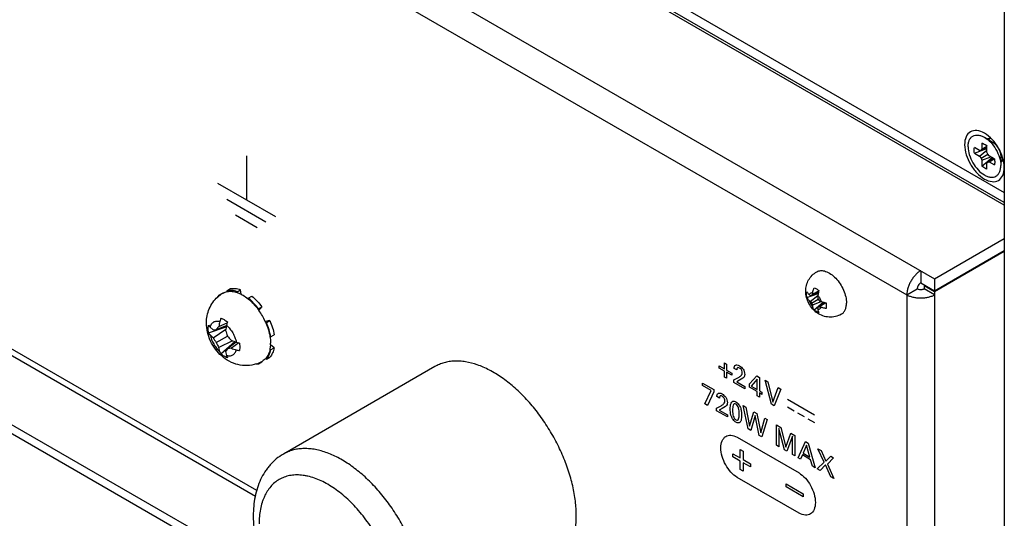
# Model space of a CAD drawing. Header units: inches. Extents: x 0 to 34, y 0 to 22.
# Tile 49 of 88: x 26.982 to 27.968, y 8.037 to 8.536. Entities that reach past the tile are written whole.
import ezdxf

# ---------------------------------------------------------------- set-up
doc = ezdxf.new("R2010")
doc.units = ezdxf.units.IN
doc.header["$LTSCALE"] = 1.87
doc.header["$MEASUREMENT"] = 0
doc.layers.get('0').update_dxf_attribs({"linetype": 'CONTINUOUS'})
doc.layers.add('02___PRT_ALL_AXES', color=7, linetype='CONTINUOUS')

msp = doc.modelspace()

# ---------------------------------------------------------------- linework, layer by layer
at = {"color": 3, "linetype": 'CONTINUOUS'}
for p, q in [((27.96785, 8.35042), (25.02026, 10.05233)), ((24.92161, 9.99537), (27.89815, 8.27676)), ((24.92161, 9.96312), (27.87022, 8.26063)), ((27.21831, 8.05903), (25.38193, 9.11933)), ((27.21961, 8.06496), (25.38772, 9.12267)), ((27.89815, 8.27676), (27.96785, 8.317)), ((27.96785, 8.30394), (27.89815, 8.26369)), ((27.87022, 8.26063), (27.87022, 7.68931)), ((27.89815, 8.26369), (27.89815, 7.68624))]:
    msp.add_line(p, q, dxfattribs=at)
at = {"color": 7, "linetype": 'CONTINUOUS'}
for p, q in [((27.96785, 8.35312), (25.05278, 10.03625)), ((27.96785, 9.31548), (27.96785, 7.53588)), ((25.09985, 9.20446), (27.23343, 7.97256)), ((25.10745, 9.20873), (27.22818, 7.98425)), ((27.57776, 8.5884), (27.96785, 8.36316)), ((27.94794, 8.41845), (27.9556, 8.41403)), ((27.952, 8.41611), (27.9543, 8.41744)), ((27.94309, 8.40534), (27.93794, 8.40832)), ((27.93794, 8.40237), (27.95052, 8.40706)), ((27.94453, 8.40547), (27.95052, 8.40837)), ((27.94537, 8.40666), (27.94453, 8.40547)), ((27.94537, 8.41261), (27.94537, 8.40666)), ((27.94537, 8.40666), (27.95052, 8.40947)), ((27.95052, 8.40369), (27.95052, 8.40964)), ((27.93794, 8.40237), (27.94309, 8.3994)), ((27.94309, 8.3994), (27.95052, 8.4056)), ((27.94453, 8.40547), (27.94309, 8.40534)), ((27.94309, 8.3994), (27.94453, 8.3976)), ((27.94453, 8.3976), (27.95136, 8.40154)), ((27.94453, 8.3976), (27.94537, 8.39544)), ((27.94537, 8.39544), (27.95445, 8.39878)), ((27.94537, 8.3895), (27.95572, 8.39805)), ((27.95136, 8.40153), (27.95052, 8.40369)), ((27.9528, 8.39973), (27.95136, 8.40153)), ((27.95136, 8.39366), (27.95685, 8.3974)), ((27.95796, 8.39676), (27.9528, 8.39973)), ((27.9528, 8.39379), (27.95781, 8.39684)), ((27.9643, 8.39896), (27.9643, 8.39012)), ((27.9643, 8.3948), (27.9666, 8.39613)), ((27.94537, 8.39544), (27.94537, 8.3895)), ((27.95052, 8.39247), (27.95136, 8.39366)), ((27.95052, 8.38652), (27.95052, 8.39247)), ((27.95136, 8.39366), (27.9528, 8.39379)), ((27.9528, 8.39379), (27.95796, 8.39081)), ((27.89815, 8.26471), (27.96785, 8.30496)), ((27.88418, 8.28482), (27.88418, 8.27278)), ((27.88418, 8.27278), (27.89815, 8.26471)), ((27.8886, 8.27023), (27.88772, 8.26972)), ((27.89815, 8.26369), (27.88772, 8.26972)), ((27.88772, 8.26972), (27.88772, 8.26665)), ((27.89815, 8.27676), (27.89815, 8.26471)), ((27.18186, 8.26032), (27.18052, 8.25852)), ((27.18186, 8.26032), (27.18534, 8.26233)), ((27.18218, 8.25989), (27.18186, 8.26032)), ((27.18547, 8.26215), (27.18534, 8.26233)), ((27.18979, 8.26489), (27.19327, 8.2669)), ((27.18979, 8.26489), (27.19017, 8.264)), ((27.20001, 8.26388), (27.20349, 8.26589)), ((27.20014, 8.26301), (27.20001, 8.26388)), ((27.20014, 8.26301), (27.20422, 8.26125)), ((27.20422, 8.26123), (27.20349, 8.26589)), ((27.21121, 8.25741), (27.21469, 8.25942)), ((27.77004, 8.26098), (27.77034, 8.26359)), ((27.77034, 8.25802), (27.77004, 8.26098)), ((27.77034, 8.25802), (27.78154, 8.26201)), ((27.77369, 8.25411), (27.78121, 8.2602)), ((27.77488, 8.26019), (27.78185, 8.26333)), ((27.77575, 8.26131), (27.78219, 8.2646)), ((27.78184, 8.26333), (27.78117, 8.25993)), ((27.87022, 8.26063), (27.88065, 8.26665)), ((27.89815, 8.26063), (27.88772, 8.26665)), ((27.21121, 8.25741), (27.21108, 8.2567)), ((27.22143, 8.24662), (27.22491, 8.24863)), ((27.22183, 8.24507), (27.22491, 8.24863)), ((27.77488, 8.25242), (27.78161, 8.2563)), ((27.78478, 8.25401), (27.77575, 8.25055)), ((27.77746, 8.24569), (27.78652, 8.25339)), ((27.78781, 8.253), (27.78161, 8.24854)), ((27.78908, 8.25266), (27.78301, 8.24873)), ((27.78452, 8.25411), (27.78781, 8.253)), ((27.7894, 8.25258), (27.7897, 8.24962)), ((27.7897, 8.24962), (27.7894, 8.24701)), ((27.22105, 8.24618), (27.22143, 8.24662)), ((27.17113, 8.22676), (27.17146, 8.23029)), ((27.17146, 8.23029), (27.17302, 8.22846)), ((27.17146, 8.22284), (27.18912, 8.22866)), ((27.17302, 8.22846), (27.17596, 8.22574)), ((27.17917, 8.22589), (27.18939, 8.23011)), ((27.17917, 8.22589), (27.18167, 8.22903)), ((27.18167, 8.22903), (27.18997, 8.2327)), ((27.23284, 8.23491), (27.22821, 8.23402)), ((27.22936, 8.2329), (27.22878, 8.23279)), ((27.22936, 8.2329), (27.23284, 8.23491)), ((27.17146, 8.22284), (27.17113, 8.22676)), ((27.17302, 8.22078), (27.17146, 8.22284)), ((27.17596, 8.21781), (27.17302, 8.22078)), ((27.17596, 8.21781), (27.18873, 8.22641)), ((27.17596, 8.22574), (27.17917, 8.22589)), ((27.17917, 8.21307), (27.19027, 8.21948)), ((27.23291, 8.21889), (27.23359, 8.21865)), ((27.23359, 8.21865), (27.23707, 8.22066)), ((27.1955, 8.21469), (27.18167, 8.20793)), ((27.18377, 8.20152), (27.19764, 8.2139)), ((27.19904, 8.21341), (27.19027, 8.20666)), ((27.20157, 8.21262), (27.19424, 8.20726)), ((27.20254, 8.21235), (27.20287, 8.20843)), ((27.23341, 8.21068), (27.23291, 8.20627)), ((27.23707, 8.20772), (27.2334, 8.21069)), ((27.18277, 8.2039), (27.18167, 8.20793)), ((27.18377, 8.20152), (27.18277, 8.2039)), ((27.19027, 8.20666), (27.18853, 8.20396)), ((27.18853, 8.20396), (27.18942, 8.20006)), ((27.18942, 8.20006), (27.19023, 8.19779)), ((27.19424, 8.20726), (27.19027, 8.20666)), ((27.20287, 8.20843), (27.20254, 8.2049)), ((27.23359, 8.20571), (27.23291, 8.20627)), ((27.23359, 8.20571), (27.23707, 8.20772)), ((27.21918, 8.19152), (27.22143, 8.19178)), ((27.22143, 8.19178), (27.22122, 8.19228)), ((27.22143, 8.19178), (27.22491, 8.19379)), ((27.22491, 8.19379), (27.22482, 8.194)), ((27.22878, 8.19714), (27.22936, 8.19636)), ((27.22936, 8.19636), (27.23284, 8.19837))]:
    msp.add_line(p, q, dxfattribs=at)
at = {"color": 40, "linetype": 'CONTINUOUS'}
for p, q in [((27.20932, 8.39983), (27.20932, 8.35579)), ((27.18035, 8.37253), (27.2383, 8.33906)), ((27.18983, 8.35642), (27.22882, 8.33391)), ((27.19846, 8.34081), (27.22019, 8.32826)), ((27.68255, 8.18967), (27.68777, 8.18665)), ((27.68255, 8.18749), (27.68255, 8.18967)), ((27.68777, 8.19269), (27.68984, 8.19149)), ((27.68777, 8.18665), (27.68777, 8.19269)), ((27.68984, 8.19149), (27.68984, 8.18546)), ((27.68777, 8.18447), (27.68255, 8.18749)), ((27.68777, 8.17843), (27.68777, 8.18447)), ((27.68984, 8.18546), (27.69506, 8.18244)), ((27.69506, 8.18026), (27.68984, 8.18328)), ((27.68984, 8.18328), (27.68984, 8.17724)), ((27.69506, 8.18244), (27.69506, 8.18026)), ((27.7001, 8.18557), (27.69753, 8.18706)), ((27.71277, 8.17162), (27.72013, 8.17961)), ((27.72013, 8.17961), (27.72278, 8.17808)), ((27.66589, 8.1724), (27.67711, 8.16593)), ((27.66589, 8.17005), (27.66589, 8.1724)), ((27.67463, 8.16501), (27.66589, 8.17005)), ((27.68984, 8.17724), (27.68777, 8.17843)), ((27.69728, 8.17552), (27.70172, 8.178)), ((27.69728, 8.17295), (27.69728, 8.17552)), ((27.70807, 8.16671), (27.69728, 8.17295)), ((27.70297, 8.17515), (27.7, 8.17361)), ((27.7, 8.17361), (27.70807, 8.16895)), ((27.70611, 8.17719), (27.70297, 8.17515)), ((27.71277, 8.16825), (27.71277, 8.17162)), ((27.7205, 8.17642), (27.71464, 8.16947)), ((27.71464, 8.16947), (27.7205, 8.16608)), ((27.7205, 8.16608), (27.7205, 8.17642)), ((27.72278, 8.17808), (27.72278, 8.16476)), ((27.72853, 8.17535), (27.73126, 8.17378)), ((27.73484, 8.15126), (27.72853, 8.17535)), ((27.73126, 8.17378), (27.73629, 8.1534)), ((27.6681, 8.15152), (27.67463, 8.16501)), ((27.67711, 8.16355), (27.67087, 8.14992)), ((27.67711, 8.16593), (27.67711, 8.16355)), ((27.70807, 8.16895), (27.70807, 8.16671)), ((27.72043, 8.16383), (27.71277, 8.16825)), ((27.72043, 8.15958), (27.72043, 8.16383)), ((27.72278, 8.15822), (27.72043, 8.15958)), ((27.72278, 8.16476), (27.72526, 8.16333)), ((27.72526, 8.16104), (27.72278, 8.16247)), ((27.72278, 8.16247), (27.72278, 8.15822)), ((27.72526, 8.16333), (27.72526, 8.16104)), ((27.73629, 8.1534), (27.74159, 8.16782)), ((27.74407, 8.16639), (27.73754, 8.1497)), ((27.74159, 8.16782), (27.74407, 8.16639)), ((27.67087, 8.14992), (27.6681, 8.15152)), ((27.6799, 8.14728), (27.68434, 8.14976)), ((27.68272, 8.15733), (27.68014, 8.15882)), ((27.70644, 8.14984), (27.70907, 8.14832)), ((27.71147, 8.12648), (27.70644, 8.14984)), ((27.73754, 8.1497), (27.73484, 8.15126)), ((27.75075, 8.15625), (27.77793, 8.14056)), ((27.6799, 8.14471), (27.6799, 8.14728)), ((27.6907, 8.13847), (27.6799, 8.14471)), ((27.68559, 8.14692), (27.68262, 8.14537)), ((27.68262, 8.14537), (27.6907, 8.14071)), ((27.68873, 8.14896), (27.68559, 8.14692)), ((27.6907, 8.14071), (27.6907, 8.13847)), ((27.70907, 8.14832), (27.71289, 8.12928)), ((27.71289, 8.12928), (27.71711, 8.14368)), ((27.71851, 8.13989), (27.71412, 8.12495)), ((27.71711, 8.14368), (27.72016, 8.14192)), ((27.72261, 8.12005), (27.71851, 8.13989)), ((27.72016, 8.14192), (27.72416, 8.12264)), ((27.75075, 8.14857), (27.75738, 8.14474)), ((27.76102, 8.14264), (27.76765, 8.13881)), ((27.72416, 8.12264), (27.72818, 8.13729)), ((27.73058, 8.1359), (27.72533, 8.11847)), ((27.72818, 8.13729), (27.73058, 8.1359)), ((27.73983, 8.13056), (27.74417, 8.12805)), ((27.73983, 8.1101), (27.73983, 8.13056)), ((27.77129, 8.13671), (27.77793, 8.13288)), ((27.71412, 8.12495), (27.71147, 8.12648)), ((27.72533, 8.11847), (27.72261, 8.12005)), ((27.7478, 8.1055), (27.74221, 8.12703)), ((27.74221, 8.12703), (27.74221, 8.10873)), ((27.74417, 8.12805), (27.74918, 8.1083)), ((27.74918, 8.1083), (27.75431, 8.1222)), ((27.75431, 8.1222), (27.75835, 8.11986)), ((27.70053, 8.11812), (27.76239, 8.0824)), ((27.75595, 8.11921), (27.75014, 8.10415)), ((27.75595, 8.1008), (27.75595, 8.11921)), ((27.75835, 8.11986), (27.75835, 8.09941)), ((27.76137, 8.09767), (27.76883, 8.11381)), ((27.77003, 8.11032), (27.7666, 8.10227)), ((27.76883, 8.11381), (27.77146, 8.1123)), ((27.7733, 8.0984), (27.77003, 8.11032)), ((27.77146, 8.1123), (27.77862, 8.08771)), ((27.69618, 8.10164), (27.7035, 8.09742)), ((27.69618, 8.09859), (27.69618, 8.10164)), ((27.7035, 8.10587), (27.70639, 8.1042)), ((27.7035, 8.09742), (27.7035, 8.10587)), ((27.70639, 8.1042), (27.70639, 8.09575)), ((27.74221, 8.10873), (27.73983, 8.1101)), ((27.75014, 8.10415), (27.7478, 8.1055)), ((27.75835, 8.09941), (27.75595, 8.1008)), ((27.76581, 8.10043), (27.7639, 8.09621)), ((27.77403, 8.09568), (27.76581, 8.10043)), ((27.7666, 8.10227), (27.7733, 8.0984)), ((27.78137, 8.10658), (27.78451, 8.10476)), ((27.78751, 8.09329), (27.78137, 8.10658)), ((27.78451, 8.10476), (27.7893, 8.09412)), ((27.7035, 8.09436), (27.69618, 8.09859)), ((27.7035, 8.08591), (27.7035, 8.09436)), ((27.70639, 8.09575), (27.71371, 8.09152)), ((27.71371, 8.08846), (27.70639, 8.09269)), ((27.70639, 8.09269), (27.70639, 8.08424)), ((27.71371, 8.09152), (27.71371, 8.08846)), ((27.7639, 8.09621), (27.76137, 8.09767)), ((27.77595, 8.08925), (27.77403, 8.09568)), ((27.78063, 8.08654), (27.78751, 8.09329)), ((27.789, 8.09049), (27.7836, 8.08483)), ((27.79428, 8.07866), (27.789, 8.09049)), ((27.7893, 8.09412), (27.79408, 8.09923)), ((27.79705, 8.09752), (27.79074, 8.09136)), ((27.79074, 8.09136), (27.79737, 8.07688)), ((27.79408, 8.09923), (27.79705, 8.09752)), ((27.70639, 8.08424), (27.7035, 8.08591)), ((27.77862, 8.08771), (27.77595, 8.08925)), ((27.7836, 8.08483), (27.78063, 8.08654)), ((27.76239, 8.04231), (27.70053, 8.07803)), ((27.74939, 8.07144), (27.76657, 8.06152)), ((27.74939, 8.06858), (27.74939, 8.07144)), ((27.79737, 8.07688), (27.79428, 8.07866)), ((27.76657, 8.05866), (27.74939, 8.06858)), ((27.76657, 8.06152), (27.76657, 8.05866))]:
    msp.add_line(p, q, dxfattribs=at)
at = {"color": 7, "linetype": 'CONTINUOUS'}
for centre, radius, start, end in [((27.95398, 8.41323), 0.00447, 119.98487, 130.07939), ((27.96278, 8.39799), 0.0045, 290.34947, 299.92561), ((27.2022, 8.23427), 0.03253, 120.9557, 131.79068), ((27.20212, 8.23438), 0.03239, 120.00166, 120.93943), ((27.79193, 8.28347), 0.02963, 229.45317, 232.0081), ((27.77207, 8.30072), 0.04063, 272.28596, 273.96909), ((27.81051, 8.23358), 0.04446, 141.4139, 143.24357), ((27.81709, 8.25497), 0.04182, 169.07821, 171.28244), ((27.83741, 8.25172), 0.05684, 171.69704, 173.34486), ((27.82954, 8.27304), 0.05077, 196.86613, 199.24186), ((27.8183, 8.25418), 0.03759, 163.4022, 165.90861), ((27.7903, 8.27387), 0.02581, 226.90508, 229.94051), ((27.80934, 8.27799), 0.0429, 213.81151, 216.57355), ((27.81425, 8.26948), 0.0429, 203.42632, 206.18841), ((27.8009, 8.255), 0.02554, 190.04226, 193.10962), ((27.81665, 8.22495), 0.04224, 146.05705, 147.67594), ((27.82007, 8.28945), 0.05077, 220.75799, 223.13371), ((27.77621, 8.29395), 0.04572, 276.77697, 278.55617), ((27.80533, 8.30642), 0.0563, 246.64584, 248.30953), ((27.79819, 8.2877), 0.04182, 248.71599, 250.92027), ((27.79804, 8.28886), 0.03729, 254.0785, 256.60685), ((27.16805, 8.20683), 0.06601, 35.41928, 36.59327), ((27.16656, 8.20579), 0.06782, 24.59789, 35.40267), ((27.81077, 8.25174), 0.0301, 188.01056, 190.52512), ((27.2535, 8.21606), 0.07299, 165.70417, 169.76264), ((27.21924, 8.22481), 0.03763, 160.44976, 165.72892), ((27.28395, 8.21141), 0.09639, 168.73622, 171.85696), ((27.2383, 8.22047), 0.04985, 164.64886, 168.70059), ((27.1682, 8.20657), 0.06601, 23.40664, 24.58123), ((27.27084, 8.24761), 0.08534, 195.31955, 199.24817), ((27.25462, 8.27491), 0.08493, 220.74221, 224.68977), ((27.23425, 8.25384), 0.06853, 211.72402, 216.50918), ((27.24165, 8.24021), 0.06812, 203.47639, 208.29025), ((27.22958, 8.30317), 0.09482, 248.11588, 251.2884), ((27.21493, 8.25985), 0.04909, 251.26691, 255.38153), ((27.19748, 8.21226), 0.03596, 357.4837, 0.00777), ((27.21926, 8.27702), 0.07412, 250.26667, 254.26359), ((27.2095, 8.24247), 0.03822, 254.30993, 259.50882), ((27.20904, 8.22242), 0.03253, 288.1668, 299.04348), ((27.2091, 8.22229), 0.03239, 299.05986, 300.00153)]:
    msp.add_arc(centre, radius, start, end, dxfattribs=at)
for points, knots in [([(27.94794, 8.42247), (27.94562, 8.42381), (27.94099, 8.42573), (27.93349, 8.4246), (27.92876, 8.41868), (27.92811, 8.4137), (27.92811, 8.41102)], [0, 0, 0, 0, 0.27537, 0.499997, 0.724606, 1, 1, 1, 1]), ([(27.93159, 8.40901), (27.93159, 8.41018), (27.93177, 8.41241), (27.93267, 8.41547), (27.93419, 8.41796), (27.9363, 8.41973), (27.93889, 8.42067), (27.94181, 8.42075), (27.94491, 8.42), (27.94693, 8.41904), (27.94794, 8.41845)], [0, 0, 0, 0, 0.144904, 0.274523, 0.391114, 0.5, 0.608886, 0.725475, 0.8551, 1, 1, 1, 1]), ([(27.96778, 8.38811), (27.96778, 8.39491), (27.96314, 8.40834), (27.95383, 8.41907), (27.94794, 8.42247)], [0, 0, 0, 0, 0.5, 1, 1, 1, 1]), ([(27.94794, 8.41845), (27.95027, 8.41711), (27.95466, 8.41341), (27.95979, 8.4064), (27.9633, 8.39846), (27.9643, 8.3928), (27.9643, 8.39012)], [0, 0, 0, 0, 0.237216, 0.5, 0.762784, 1, 1, 1, 1]), ([(27.92811, 8.41102), (27.92811, 8.40422), (27.93173, 8.39382), (27.9398, 8.38277), (27.94719, 8.37657), (27.9549, 8.37341), (27.9624, 8.37453), (27.96713, 8.38046), (27.96778, 8.38543), (27.96778, 8.38811)], [0, 0, 0, 0, 0.290781, 0.444842, 0.58392, 0.6985, 0.791964, 0.885416, 1, 1, 1, 1]), ([(27.93159, 8.40901), (27.93159, 8.40633), (27.9326, 8.40067), (27.9361, 8.39273), (27.94123, 8.38572), (27.94653, 8.38125), (27.95098, 8.37913), (27.95408, 8.37838), (27.957, 8.37846), (27.95959, 8.3794), (27.9617, 8.38117), (27.96322, 8.38366), (27.96412, 8.38672), (27.9643, 8.38895), (27.9643, 8.39012)], [0, 0, 0, 0, 0.138247, 0.291394, 0.444543, 0.582795, 0.64325, 0.697332, 0.745974, 0.791402, 0.836829, 0.88547, 0.939546, 1, 1, 1, 1]), ([(27.93794, 8.40237), (27.93783, 8.40291), (27.93753, 8.40487), (27.93758, 8.40692), (27.93794, 8.40832)], [0, 0, 0, 0, 0.273625, 1, 1, 1, 1]), ([(27.94537, 8.41261), (27.94581, 8.41249), (27.94768, 8.41181), (27.94936, 8.41065), (27.95052, 8.40964)], [0, 0, 0, 0, 0.22695, 1, 1, 1, 1]), ([(27.9556, 8.41403), (27.95684, 8.41332), (27.95917, 8.41135), (27.9619, 8.40762), (27.96377, 8.4034), (27.9643, 8.40039), (27.9643, 8.39896)], [0, 0, 0, 0, 0.237217, 0.5, 0.762785, 1, 1, 1, 1]), ([(27.95796, 8.39676), (27.95806, 8.39623), (27.95836, 8.39426), (27.95831, 8.39221), (27.95796, 8.39081)], [0, 0, 0, 0, 0.273625, 1, 1, 1, 1]), ([(27.95052, 8.38652), (27.95009, 8.38664), (27.94821, 8.38732), (27.94653, 8.38848), (27.94537, 8.3895)], [0, 0, 0, 0, 0.22695, 1, 1, 1, 1]), ([(27.76915, 8.26439), (27.76915, 8.26633), (27.76962, 8.27024), (27.7718, 8.27574), (27.77533, 8.28048), (27.77846, 8.2829), (27.78015, 8.28388)], [0, 0, 0, 0, 0.249719, 0.499605, 0.749734, 1, 1, 1, 1]), ([(27.78015, 8.28388), (27.78075, 8.28423), (27.78209, 8.28478), (27.7843, 8.2851), (27.78667, 8.28493), (27.79011, 8.28401), (27.79452, 8.28161), (27.79938, 8.2773), (27.80368, 8.27179), (27.80707, 8.26554), (27.80926, 8.25905), (27.80985, 8.25462), (27.80985, 8.25252)], [0, 0, 0, 0, 0.042859, 0.087488, 0.135321, 0.187286, 0.304552, 0.438224, 0.582573, 0.72973, 0.871322, 1, 1, 1, 1]), ([(27.88418, 8.27278), (27.88394, 8.27264), (27.88346, 8.2723), (27.88257, 8.27146), (27.88162, 8.27017), (27.88098, 8.26871), (27.8807, 8.26751), (27.88065, 8.26693), (27.88065, 8.26665)], [0, 0, 0, 0, 0.114259, 0.237542, 0.500006, 0.762467, 0.885746, 1, 1, 1, 1]), ([(27.1693, 8.23261), (27.1693, 8.23502), (27.16976, 8.23987), (27.17189, 8.24686), (27.17545, 8.25326), (27.17871, 8.25691), (27.18052, 8.25852)], [0, 0, 0, 0, 0.249604, 0.499324, 0.749473, 1, 1, 1, 1]), ([(27.18592, 8.26243), (27.18657, 8.26281), (27.18795, 8.26345), (27.18942, 8.26386), (27.19017, 8.264)], [0, 0, 0, 0, 0.495266, 1, 1, 1, 1]), ([(27.20001, 8.26388), (27.19829, 8.26447), (27.1949, 8.26529), (27.19139, 8.2652), (27.18979, 8.26489)], [0, 0, 0, 0, 0.526306, 1, 1, 1, 1]), ([(27.19017, 8.264), (27.19174, 8.2643), (27.19516, 8.26439), (27.19847, 8.26359), (27.20014, 8.26301)], [0, 0, 0, 0, 0.473694, 1, 1, 1, 1]), ([(27.19327, 8.2669), (27.19487, 8.26721), (27.19838, 8.2673), (27.20177, 8.26648), (27.20349, 8.26589)], [0, 0, 0, 0, 0.473694, 1, 1, 1, 1]), ([(27.20422, 8.26125), (27.2048, 8.26094), (27.2072, 8.25961), (27.20945, 8.25801), (27.21108, 8.2567)], [0, 0, 0, 0, 0.239323, 1, 1, 1, 1]), ([(27.21469, 8.25942), (27.21657, 8.2579), (27.22021, 8.2545), (27.22339, 8.25067), (27.22491, 8.24863)], [0, 0, 0, 0, 0.487273, 1, 1, 1, 1]), ([(27.80476, 8.24126), (27.80292, 8.2402), (27.79891, 8.23861), (27.79248, 8.23808), (27.78618, 8.2394), (27.78047, 8.24237), (27.7757, 8.24669), (27.77206, 8.252), (27.76971, 8.258), (27.76915, 8.26227), (27.76915, 8.26439)], [0, 0, 0, 0, 0.124898, 0.249727, 0.374428, 0.499096, 0.624132, 0.749711, 0.875148, 1, 1, 1, 1]), ([(27.77034, 8.26359), (27.77048, 8.26336), (27.77115, 8.26239), (27.77198, 8.26154), (27.77267, 8.26096)], [0, 0, 0, 0, 0.232604, 1, 1, 1, 1]), ([(27.77267, 8.25502), (27.77243, 8.25525), (27.77153, 8.25615), (27.77077, 8.25719), (27.77034, 8.25802)], [0, 0, 0, 0, 0.26035, 1, 1, 1, 1]), ([(27.77267, 8.26096), (27.77282, 8.26128), (27.7732, 8.26187), (27.774, 8.26253), (27.77497, 8.26289), (27.77567, 8.26292), (27.77603, 8.26289)], [0, 0, 0, 0, 0.257907, 0.499992, 0.742082, 1, 1, 1, 1]), ([(27.77603, 8.26289), (27.7761, 8.26329), (27.77646, 8.26493), (27.77699, 8.26653), (27.77746, 8.2677)], [0, 0, 0, 0, 0.242931, 1, 1, 1, 1]), ([(27.77746, 8.2677), (27.7783, 8.26746), (27.78002, 8.26668), (27.78153, 8.26557), (27.78228, 8.26492)], [0, 0, 0, 0, 0.469244, 1, 1, 1, 1]), ([(27.78117, 8.25993), (27.78193, 8.2591), (27.78327, 8.25726), (27.78419, 8.25519), (27.78452, 8.25411)], [0, 0, 0, 0, 0.500003, 1, 1, 1, 1]), ([(27.88772, 8.26665), (27.88748, 8.26651), (27.88695, 8.26627), (27.88577, 8.26591), (27.88418, 8.26574), (27.88259, 8.26591), (27.88142, 8.26627), (27.88089, 8.26651), (27.88065, 8.26665)], [0, 0, 0, 0, 0.114258, 0.237539, 0.5, 0.762461, 0.885742, 1, 1, 1, 1]), ([(27.21108, 8.2567), (27.21291, 8.25522), (27.21646, 8.2519), (27.21957, 8.24817), (27.22105, 8.24618)], [0, 0, 0, 0, 0.487273, 1, 1, 1, 1]), ([(27.22143, 8.24662), (27.21991, 8.24866), (27.21673, 8.25249), (27.21309, 8.25589), (27.21121, 8.25741)], [0, 0, 0, 0, 0.512727, 1, 1, 1, 1]), ([(27.77267, 8.25502), (27.773, 8.25394), (27.77393, 8.25187), (27.77526, 8.25003), (27.77603, 8.24921)], [0, 0, 0, 0, 0.499997, 1, 1, 1, 1]), ([(27.77746, 8.24569), (27.7773, 8.24594), (27.77667, 8.24705), (27.77624, 8.24827), (27.77603, 8.24921)], [0, 0, 0, 0, 0.241181, 1, 1, 1, 1]), ([(27.78117, 8.24624), (27.78152, 8.24621), (27.78222, 8.24624), (27.78319, 8.2466), (27.78399, 8.24727), (27.78437, 8.24786), (27.78452, 8.24818)], [0, 0, 0, 0, 0.257918, 0.500008, 0.742093, 1, 1, 1, 1]), ([(27.7894, 8.24701), (27.78898, 8.24707), (27.78733, 8.24734), (27.7857, 8.24777), (27.78452, 8.24818)], [0, 0, 0, 0, 0.256978, 1, 1, 1, 1]), ([(27.80476, 8.24126), (27.80557, 8.24173), (27.80709, 8.243), (27.8087, 8.24564), (27.80966, 8.2489), (27.80985, 8.25127), (27.80985, 8.25252)], [0, 0, 0, 0, 0.217772, 0.450952, 0.710201, 1, 1, 1, 1]), ([(27.78228, 8.2429), (27.78144, 8.24314), (27.77972, 8.24392), (27.77821, 8.24504), (27.77746, 8.24569)], [0, 0, 0, 0, 0.469234, 1, 1, 1, 1]), ([(27.78117, 8.24624), (27.78123, 8.24593), (27.78147, 8.24478), (27.78187, 8.24366), (27.78228, 8.2429)], [0, 0, 0, 0, 0.268397, 1, 1, 1, 1]), ([(27.21918, 8.19151), (27.21624, 8.19055), (27.21005, 8.18946), (27.20072, 8.19046), (27.19199, 8.19386), (27.18432, 8.19928), (27.17798, 8.20625), (27.17316, 8.21437), (27.17005, 8.22327), (27.1693, 8.22951), (27.1693, 8.23261)], [0, 0, 0, 0, 0.124588, 0.248933, 0.373114, 0.497678, 0.623288, 0.749591, 0.875336, 1, 1, 1, 1]), ([(27.17302, 8.22846), (27.17329, 8.22954), (27.17393, 8.2311), (27.17531, 8.23273), (27.17652, 8.23364), (27.17791, 8.23424), (27.18002, 8.23462), (27.18169, 8.23439), (27.18277, 8.23408)], [0, 0, 0, 0, 0.26371, 0.383853, 0.49999, 0.616129, 0.736276, 1, 1, 1, 1]), ([(27.18377, 8.2374), (27.1849, 8.23702), (27.18717, 8.23595), (27.18921, 8.2345), (27.19023, 8.23367)], [0, 0, 0, 0, 0.474509, 1, 1, 1, 1]), ([(27.18942, 8.23024), (27.19063, 8.22918), (27.19291, 8.22677), (27.19574, 8.22264), (27.19791, 8.21812), (27.19885, 8.21494), (27.19916, 8.21336)], [0, 0, 0, 0, 0.244019, 0.500004, 0.755988, 1, 1, 1, 1]), ([(27.22878, 8.23279), (27.22976, 8.23051), (27.23144, 8.22595), (27.23254, 8.22122), (27.23291, 8.21889)], [0, 0, 0, 0, 0.512731, 1, 1, 1, 1]), ([(27.23359, 8.21865), (27.23321, 8.22104), (27.23208, 8.22589), (27.23037, 8.23056), (27.22936, 8.2329)], [0, 0, 0, 0, 0.487269, 1, 1, 1, 1]), ([(27.23284, 8.23491), (27.23385, 8.23257), (27.23556, 8.2279), (27.23669, 8.22305), (27.23707, 8.22066)], [0, 0, 0, 0, 0.512731, 1, 1, 1, 1]), ([(27.17302, 8.22078), (27.17333, 8.2192), (27.17427, 8.21601), (27.17644, 8.2115), (27.17927, 8.20736), (27.18155, 8.20495), (27.18277, 8.2039)], [0, 0, 0, 0, 0.244012, 0.499996, 0.755981, 1, 1, 1, 1]), ([(27.23291, 8.21889), (27.233, 8.21832), (27.2333, 8.21613), (27.23345, 8.21391), (27.23345, 8.21226)], [0, 0, 0, 0, 0.258237, 1, 1, 1, 1]), ([(27.19023, 8.19779), (27.18911, 8.19817), (27.18683, 8.19924), (27.18479, 8.20069), (27.18377, 8.20152)], [0, 0, 0, 0, 0.474507, 1, 1, 1, 1]), ([(27.18942, 8.20006), (27.1905, 8.19975), (27.19216, 8.19952), (27.19427, 8.1999), (27.19566, 8.2005), (27.19687, 8.20141), (27.19825, 8.20304), (27.19889, 8.20459), (27.19916, 8.20568)], [0, 0, 0, 0, 0.263724, 0.383871, 0.50001, 0.616147, 0.73629, 1, 1, 1, 1]), ([(27.23291, 8.20627), (27.23257, 8.20453), (27.23161, 8.20126), (27.22982, 8.19834), (27.22878, 8.19714)], [0, 0, 0, 0, 0.526304, 1, 1, 1, 1]), ([(27.22936, 8.19636), (27.23043, 8.19759), (27.23226, 8.20059), (27.23324, 8.20393), (27.23359, 8.20571)], [0, 0, 0, 0, 0.473696, 1, 1, 1, 1]), ([(27.23707, 8.20772), (27.23672, 8.20594), (27.23574, 8.2026), (27.23391, 8.1996), (27.23284, 8.19837)], [0, 0, 0, 0, 0.526304, 1, 1, 1, 1]), ([(27.22878, 8.19714), (27.22828, 8.19656), (27.22719, 8.19549), (27.22594, 8.19462), (27.2253, 8.19424)], [0, 0, 0, 0, 0.504729, 1, 1, 1, 1]), ([(27.24631, 8.10136), (27.24382, 8.09993), (27.23907, 8.09664), (27.23388, 8.09162), (27.23022, 8.08715), (27.22687, 8.08237), (27.22331, 8.07588), (27.22006, 8.06749), (27.21779, 8.05856), (27.21646, 8.04919), (27.21618, 8.0428), (27.21618, 8.03956)], [0, 0, 0, 0, 0.119478, 0.239251, 0.299506, 0.360022, 0.482167, 0.606542, 0.733884, 0.864924, 1, 1, 1, 1]), ([(27.38777, 7.95203), (27.38777, 7.95689), (27.38711, 7.96693), (27.3844, 7.98217), (27.37999, 7.99779), (27.37398, 8.01345), (27.3665, 8.02882), (27.3577, 8.04358), (27.34778, 8.0574), (27.33694, 8.06999), (27.32542, 8.08109), (27.31345, 8.09046), (27.30129, 8.0979), (27.29099, 8.10245), (27.2829, 8.10492), (27.27708, 8.10616), (27.2714, 8.10683), (27.2659, 8.10691), (27.2606, 8.10642), (27.25554, 8.10534), (27.25075, 8.10368), (27.24775, 8.10219), (27.24631, 8.10136)], [0, 0, 0, 0, 0.062376, 0.128706, 0.19829, 0.270259, 0.343629, 0.417353, 0.49037, 0.56165, 0.63024, 0.695322, 0.756263, 0.812695, 0.839218, 0.864638, 0.889022, 0.912469, 0.935111, 0.957113, 0.978671, 1, 1, 1, 1]), ([(27.35948, 7.95203), (27.35948, 7.95469), (27.35925, 7.96013), (27.35824, 7.9684), (27.3566, 7.97689), (27.35352, 7.98853), (27.34817, 8.0031), (27.33966, 8.01994), (27.331, 8.03317), (27.32326, 8.043), (27.31718, 8.04985), (27.31084, 8.05613), (27.30431, 8.06181), (27.29765, 8.06681), (27.29093, 8.07109), (27.28419, 8.07462), (27.27752, 8.07735), (27.27198, 8.07897), (27.26764, 8.07982), (27.2635, 8.08037), (27.25845, 8.08055), (27.25262, 8.0799), (27.24714, 8.07838), (27.24209, 8.07602), (27.23751, 8.07282), (27.23346, 8.06884), (27.22998, 8.06411), (27.22761, 8.05965), (27.22601, 8.05579), (27.22458, 8.05161), (27.22321, 8.046), (27.22224, 8.03886), (27.22204, 8.03392), (27.22204, 8.03139)], [0, 0, 0, 0, 0.032545, 0.066562, 0.101889, 0.138364, 0.213903, 0.291409, 0.368916, 0.407067, 0.444491, 0.480967, 0.516297, 0.550308, 0.58286, 0.613854, 0.64324, 0.671025, 0.684345, 0.6973, 0.722194, 0.745956, 0.768908, 0.791435, 0.813961, 0.836912, 0.860674, 0.885567, 0.898521, 0.91184, 0.939622, 0.969013, 1, 1, 1, 1]), ([(27.21618, 8.03956), (27.21618, 8.0347), (27.21683, 8.02476), (27.21951, 8.00979), (27.22383, 7.99465), (27.22968, 7.9796), (27.23696, 7.96493), (27.24551, 7.95091), (27.25517, 7.93781), (27.26575, 7.92589), (27.2771, 7.91538), (27.28903, 7.90649), (27.30141, 7.89938), (27.31409, 7.89427), (27.32489, 7.89181), (27.33347, 7.89109), (27.33981, 7.89119), (27.34605, 7.89195), (27.35213, 7.89338), (27.35799, 7.8955), (27.36171, 7.89736), (27.3635, 7.89839)], [0, 0, 0, 0, 0.061828, 0.126352, 0.193216, 0.261844, 0.331493, 0.401334, 0.47052, 0.538263, 0.603899, 0.666968, 0.727274, 0.784935, 0.840374, 0.867486, 0.894295, 0.92089, 0.947334, 0.973662, 1, 1, 1, 1])]:
    msp.add_open_spline(points, degree=3, knots=knots, dxfattribs=at)
for points in [[(27.95174, 8.4171), (27.95244, 8.4175), (27.95327, 8.41771), (27.95408, 8.41772)], [(27.96503, 8.39409), (27.96574, 8.3945), (27.96634, 8.39513), (27.96676, 8.39584)]]:
    msp.add_open_spline(points, degree=3, dxfattribs=at)
at = {"color": 3, "linetype": 'CONTINUOUS'}
for points, knots in [([(27.88418, 8.28482), (27.88323, 8.28427), (27.88134, 8.28294), (27.87874, 8.28051), (27.87635, 8.27764), (27.87425, 8.27443), (27.87252, 8.27101), (27.87123, 8.2675), (27.87042, 8.26403), (27.87022, 8.26174), (27.87022, 8.26063)], [0, 0, 0, 0, 0.114157, 0.23733, 0.366981, 0.500006, 0.63303, 0.762679, 0.885848, 1, 1, 1, 1]), ([(27.89815, 8.26063), (27.89719, 8.26008), (27.8951, 8.25911), (27.8917, 8.25807), (27.88801, 8.25743), (27.88418, 8.25722), (27.88036, 8.25743), (27.87667, 8.25807), (27.87327, 8.25911), (27.87117, 8.26008), (27.87022, 8.26063)], [0, 0, 0, 0, 0.114156, 0.237327, 0.366976, 0.5, 0.633024, 0.762673, 0.885844, 1, 1, 1, 1])]:
    msp.add_open_spline(points, degree=3, knots=knots, dxfattribs=at)
at = {"color": 40, "linetype": 'CONTINUOUS'}
for points, knots in [([(27.69753, 8.18706), (27.69754, 8.18771), (27.69767, 8.18924), (27.69848, 8.1902), (27.6991, 8.19045)], [0, 0, 0, 0, 0.414281, 1, 1, 1, 1]), ([(27.6991, 8.19045), (27.69938, 8.19057), (27.70048, 8.19079), (27.70183, 8.19029), (27.70278, 8.18975)], [0, 0, 0, 0, 0.281336, 1, 1, 1, 1]), ([(27.70278, 8.18975), (27.70403, 8.18902), (27.70609, 8.18727), (27.7078, 8.18373), (27.70803, 8.1819), (27.70803, 8.18099)], [0, 0, 0, 0, 0.467462, 0.708533, 1, 1, 1, 1]), ([(27.70287, 8.18739), (27.70233, 8.18771), (27.70134, 8.18809), (27.70024, 8.18736), (27.7001, 8.18625), (27.7001, 8.18557)], [0, 0, 0, 0, 0.35443, 0.616026, 1, 1, 1, 1]), ([(27.7056, 8.18262), (27.7056, 8.1833), (27.70539, 8.18458), (27.70428, 8.18642), (27.70337, 8.18711), (27.70287, 8.18739)], [0, 0, 0, 0, 0.403059, 0.659546, 1, 1, 1, 1]), ([(27.70435, 8.17986), (27.70456, 8.18008), (27.70519, 8.18074), (27.7056, 8.18177), (27.7056, 8.18262)], [0, 0, 0, 0, 0.332799, 1, 1, 1, 1]), ([(27.70803, 8.18099), (27.70803, 8.18035), (27.70779, 8.17862), (27.70675, 8.17776), (27.70611, 8.17719)], [0, 0, 0, 0, 0.352998, 1, 1, 1, 1]), ([(27.68014, 8.15882), (27.68016, 8.15947), (27.68029, 8.161), (27.6811, 8.16196), (27.68171, 8.16222)], [0, 0, 0, 0, 0.41435, 1, 1, 1, 1]), ([(27.68171, 8.16222), (27.682, 8.16233), (27.6831, 8.16255), (27.68445, 8.16205), (27.6854, 8.16151)], [0, 0, 0, 0, 0.281412, 1, 1, 1, 1]), ([(27.68549, 8.15916), (27.68495, 8.15947), (27.68396, 8.15986), (27.68286, 8.15912), (27.68272, 8.15801), (27.68272, 8.15733)], [0, 0, 0, 0, 0.354442, 0.61598, 1, 1, 1, 1]), ([(27.6854, 8.16151), (27.68665, 8.16078), (27.68871, 8.15903), (27.69042, 8.15549), (27.69065, 8.15366), (27.69065, 8.15275)], [0, 0, 0, 0, 0.467462, 0.708533, 1, 1, 1, 1]), ([(27.68822, 8.15438), (27.68822, 8.15506), (27.68801, 8.15635), (27.68689, 8.15818), (27.68599, 8.15887), (27.68549, 8.15916)], [0, 0, 0, 0, 0.403075, 0.659551, 1, 1, 1, 1]), ([(27.68697, 8.15162), (27.68718, 8.15184), (27.68781, 8.15251), (27.68822, 8.15354), (27.68822, 8.15438)], [0, 0, 0, 0, 0.332946, 1, 1, 1, 1]), ([(27.69065, 8.15275), (27.69065, 8.15211), (27.69041, 8.15038), (27.68937, 8.14952), (27.68873, 8.14896)], [0, 0, 0, 0, 0.352941, 1, 1, 1, 1]), ([(27.69355, 8.1464), (27.69355, 8.14735), (27.69363, 8.14945), (27.6942, 8.15237), (27.69588, 8.1547), (27.69813, 8.15418), (27.69924, 8.15354)], [0, 0, 0, 0, 0.208172, 0.46532, 0.719964, 1, 1, 1, 1]), ([(27.69927, 8.15126), (27.69864, 8.15162), (27.69729, 8.15184), (27.69634, 8.15015), (27.69596, 8.14786), (27.69591, 8.14609), (27.69591, 8.14518)], [0, 0, 0, 0, 0.222637, 0.452572, 0.721572, 1, 1, 1, 1]), ([(27.69924, 8.15354), (27.7003, 8.15293), (27.70241, 8.15109), (27.70419, 8.1471), (27.70483, 8.14355), (27.70494, 8.14132), (27.70494, 8.14028)], [0, 0, 0, 0, 0.272857, 0.515095, 0.767071, 1, 1, 1, 1]), ([(27.70256, 8.1414), (27.70256, 8.14248), (27.70249, 8.14446), (27.70206, 8.14728), (27.70103, 8.14984), (27.69983, 8.15094), (27.69927, 8.15126)], [0, 0, 0, 0, 0.331061, 0.596117, 0.801644, 1, 1, 1, 1]), ([(27.69466, 8.13905), (27.6945, 8.13949), (27.69372, 8.14206), (27.69355, 8.14451), (27.69355, 8.1464)], [0, 0, 0, 0, 0.175114, 1, 1, 1, 1]), ([(27.69591, 8.14518), (27.69591, 8.14416), (27.69598, 8.14225), (27.69643, 8.13949), (27.69745, 8.13695), (27.69866, 8.13583), (27.69922, 8.13551)], [0, 0, 0, 0, 0.319706, 0.585217, 0.796589, 1, 1, 1, 1]), ([(27.69922, 8.13551), (27.69983, 8.13515), (27.70114, 8.13494), (27.7021, 8.13654), (27.7025, 8.13876), (27.70256, 8.1405), (27.70256, 8.1414)], [0, 0, 0, 0, 0.220323, 0.449434, 0.718281, 1, 1, 1, 1]), ([(27.70494, 8.14028), (27.70494, 8.13841), (27.7048, 8.13525), (27.70341, 8.13313), (27.70258, 8.13271)], [0, 0, 0, 0, 0.58945, 1, 1, 1, 1]), ([(27.6992, 8.13317), (27.69821, 8.13374), (27.69629, 8.13547), (27.69504, 8.13793), (27.69466, 8.13905)], [0, 0, 0, 0, 0.532512, 1, 1, 1, 1]), ([(27.70258, 8.13271), (27.7023, 8.13257), (27.7013, 8.1323), (27.70004, 8.13268), (27.6992, 8.13317)], [0, 0, 0, 0, 0.312257, 1, 1, 1, 1]), ([(27.6842, 8.1075), (27.6842, 8.11015), (27.68504, 8.11489), (27.68865, 8.1194), (27.69401, 8.12081), (27.69837, 8.11937), (27.70053, 8.11812)], [0, 0, 0, 0, 0.261525, 0.50998, 0.752807, 1, 1, 1, 1]), ([(27.70053, 8.07803), (27.69837, 8.07928), (27.69401, 8.08287), (27.68865, 8.09048), (27.68504, 8.09915), (27.6842, 8.10486), (27.6842, 8.1075)], [0, 0, 0, 0, 0.247194, 0.490021, 0.738475, 1, 1, 1, 1]), ([(27.76239, 8.0824), (27.76456, 8.08115), (27.76891, 8.07756), (27.77428, 8.06995), (27.77789, 8.06128), (27.77873, 8.05557), (27.77873, 8.05293)], [0, 0, 0, 0, 0.247196, 0.490024, 0.738477, 1, 1, 1, 1]), ([(27.77873, 8.05293), (27.77873, 8.05028), (27.77789, 8.04554), (27.77428, 8.04103), (27.76891, 8.03962), (27.76456, 8.04106), (27.76239, 8.04231)], [0, 0, 0, 0, 0.261523, 0.509975, 0.752802, 1, 1, 1, 1])]:
    msp.add_open_spline(points, degree=3, knots=knots, dxfattribs=at)
for points in [[(27.70172, 8.178), (27.70266, 8.17851), (27.70357, 8.17909), (27.70435, 8.17986)], [(27.68434, 8.14976), (27.68528, 8.15028), (27.68619, 8.15085), (27.68697, 8.15162)]]:
    msp.add_open_spline(points, degree=3, dxfattribs=at)
at = {"layer": '02___PRT_ALL_AXES', "color": 7, "linetype": 'CONTINUOUS'}
msp.add_line((27.39798, 8.18894), (27.24631, 8.10136), dxfattribs=at)
for points, knots in [([(27.53944, 8.03961), (27.53944, 8.04447), (27.53878, 8.05451), (27.53607, 8.06975), (27.53166, 8.08537), (27.52566, 8.10103), (27.51817, 8.1164), (27.50938, 8.13115), (27.49945, 8.14497), (27.48862, 8.15756), (27.47709, 8.16866), (27.46512, 8.17803), (27.4548, 8.18435), (27.44654, 8.18831), (27.43868, 8.1914), (27.4308, 8.19349), (27.42307, 8.1944), (27.41757, 8.19449), (27.41228, 8.19399), (27.40722, 8.19291), (27.40242, 8.19126), (27.39942, 8.18977), (27.39798, 8.18894)], [0, 0, 0, 0, 0.062376, 0.128707, 0.198292, 0.270262, 0.343632, 0.417357, 0.490375, 0.561656, 0.630247, 0.695329, 0.756272, 0.78508, 0.812741, 0.864637, 0.889021, 0.912468, 0.93511, 0.957113, 0.978671, 1, 1, 1, 1]), ([(27.51517, 7.98597), (27.51709, 7.98708), (27.52079, 7.98965), (27.52567, 7.99446), (27.52987, 8.00016), (27.53334, 8.00669), (27.53607, 8.01399), (27.53802, 8.02199), (27.53919, 8.03061), (27.53944, 8.03656), (27.53944, 8.03961)], [0, 0, 0, 0, 0.108013, 0.218062, 0.331999, 0.45136, 0.577277, 0.710492, 0.85142, 1, 1, 1, 1])]:
    msp.add_open_spline(points, degree=3, knots=knots, dxfattribs=at)

doc.saveas('drawing.dxf')
